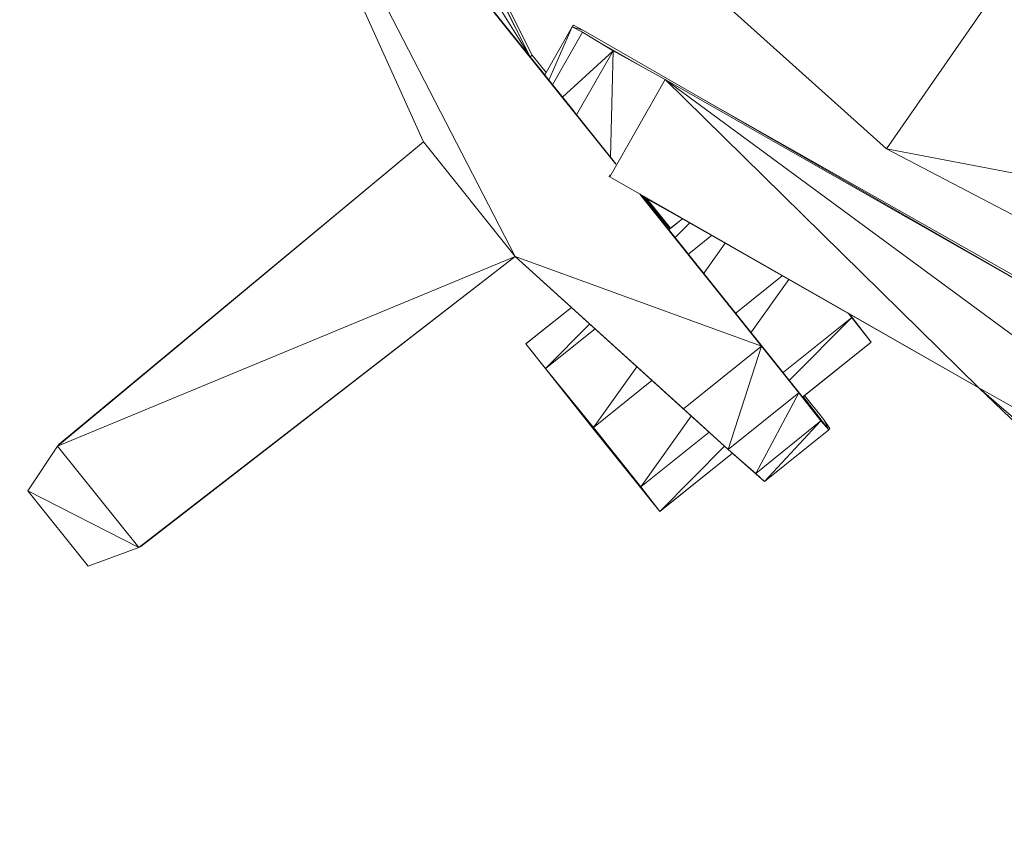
# Model space of a CAD drawing. Header units: feet. Extents: x 154 to 734, y 944 to 1247.
# Tile 4 of 63: x 231 to 244, y 975 to 985. Entities that reach past the tile are written whole.
import ezdxf

# ---------------------------------------------------------------- set-up
doc = ezdxf.new("R2010")
doc.units = ezdxf.units.FT
doc.header["$MEASUREMENT"] = 0
doc.layers.get('0').update_dxf_attribs({"true_color": 0x5890e1})

# ---------------------------------------------------------------- blocks, each defined once
blk = doc.blocks.new('A$Ca1c6a726')
at = {"color": 0, "linetype": 'Continuous', "lineweight": 0, "extrusion": (2.22045e-16, 1, -2.22045e-16)}
for p, q in [((83.954, 40.683), (77.233, 51.436)), ((83.954, 40.683), (77.233, 51.436)), ((83.954, 40.683), (80.728, 47.066)), ((83.954, 40.683), (80.728, 47.066)), ((83.981, 40.706), (80.755, 47.089)), ((83.954, 40.683), (80.755, 47.089)), ((83.954, 40.683), (80.755, 47.089)), ((83.981, 40.706), (80.755, 47.089)), ((82.548, 39.562), (79.58, 46.144)), ((82.548, 39.562), (79.58, 46.144)), ((83.954, 40.683), (79.58, 46.144)), ((85.082, 39.269), (79.58, 46.144)), ((79.58, 46.144), (83.954, 40.683)), ((85.082, 39.269), (79.58, 46.144)), ((83.754, 38.056), (79.58, 46.144)), ((83.754, 38.056), (79.58, 46.144)), ((82.548, 39.562), (79.58, 46.144)), ((82.548, 39.562), (79.58, 46.144)), ((88.646, 39.471), (81.729, 45.682)), ((88.646, 39.471), (81.729, 45.682)), ((88.646, 39.471), (81.729, 45.682)), ((88.646, 39.471), (81.729, 45.682)), ((90.37, 41.955), (88.646, 39.471)), ((88.646, 39.471), (90.37, 41.955)), ((84.522, 41.098), (84.507, 41.075)), ((84.522, 41.098), (84.507, 41.075)), ((84.522, 41.098), (84.507, 41.075)), ((84.507, 41.075), (84.522, 41.098)), ((84.522, 41.098), (84.522, 41.098)), ((84.522, 41.098), (84.522, 41.098)), ((84.522, 41.098), (84.522, 41.098)), ((84.522, 41.098), (84.522, 41.098)), ((84.522, 41.098), (84.522, 41.098)), ((84.522, 41.098), (84.522, 41.098)), ((84.656, 41.029), (84.522, 41.098)), ((84.522, 41.098), (84.656, 41.029)), ((84.507, 41.075), (84.146, 40.444)), ((84.507, 41.075), (84.146, 40.444)), ((84.507, 41.075), (84.164, 40.476)), ((84.507, 41.075), (84.164, 40.476)), ((84.507, 41.075), (84.199, 40.377)), ((84.199, 40.377), (84.507, 41.075)), ((84.641, 41.006), (84.249, 40.316)), ((84.641, 41.006), (84.249, 40.316)), ((84.507, 41.075), (84.494, 41.052)), ((84.494, 41.052), (84.507, 41.075)), ((84.656, 41.029), (84.507, 41.075)), ((84.641, 41.006), (84.507, 41.075)), ((84.656, 41.029), (84.507, 41.075)), ((84.641, 41.006), (84.507, 41.075)), ((84.641, 41.006), (85.048, 40.76)), ((85.048, 40.76), (84.641, 41.006)), ((90.593, 37.611), (84.656, 41.029)), ((90.593, 37.611), (84.656, 41.029)), ((85.414, 40.559), (84.853, 40.878)), ((85.414, 40.559), (84.853, 40.878)), ((83.981, 40.706), (83.954, 40.683)), ((83.954, 40.683), (83.981, 40.706)), ((84.164, 40.476), (83.981, 40.706)), ((84.164, 40.476), (83.981, 40.706)), ((85.048, 40.76), (84.38, 40.151)), ((85.048, 40.76), (84.38, 40.151)), ((85.048, 40.76), (84.565, 39.92)), ((84.565, 39.92), (85.048, 40.76)), ((85.048, 40.76), (85.009, 39.363)), ((85.009, 39.363), (85.048, 40.76)), ((85.732, 40.384), (85.048, 40.76)), ((85.732, 40.384), (85.048, 40.76)), ((84.147, 40.445), (83.954, 40.683)), ((84.532, 39.962), (83.954, 40.683)), ((84.532, 39.962), (83.954, 40.683)), ((84.94, 39.45), (83.954, 40.683)), ((84.94, 39.45), (83.954, 40.683)), ((85.08, 39.275), (83.954, 40.683)), ((84.147, 40.445), (83.954, 40.683)), ((85.08, 39.275), (83.954, 40.683)), ((85.732, 40.384), (85.002, 39.101)), ((85.732, 40.384), (85.002, 39.101)), ((95.943, 32.865), (85.732, 40.384)), ((89.86, 36.328), (85.732, 40.384)), ((90.593, 37.611), (85.732, 40.384)), ((95.943, 32.865), (85.732, 40.384)), ((85.732, 40.384), (90.593, 37.611)), ((89.86, 36.328), (85.732, 40.384)), ((90.605, 37.642), (86.228, 40.124)), ((86.228, 40.124), (90.605, 37.642)), ((82.548, 39.562), (77.729, 35.56)), ((82.548, 39.562), (77.729, 35.56)), ((82.548, 39.562), (77.752, 35.583)), ((77.752, 35.583), (82.548, 39.562)), ((82.548, 39.562), (77.752, 35.583)), ((82.548, 39.562), (77.752, 35.583)), ((82.548, 39.562), (82.548, 39.562)), ((82.548, 39.562), (82.548, 39.562)), ((82.548, 39.562), (83.754, 38.056)), ((83.754, 38.056), (82.548, 39.562)), ((88.646, 39.471), (88.646, 39.471)), ((97.632, 34.773), (88.646, 39.471)), ((97.632, 34.773), (88.646, 39.471)), ((88.646, 39.471), (88.646, 39.471)), ((88.646, 39.471), (88.646, 39.471)), ((88.646, 39.471), (88.646, 39.471)), ((98.865, 37.514), (88.646, 39.471)), ((97.632, 34.773), (88.646, 39.471)), ((97.632, 34.773), (88.646, 39.471)), ((98.865, 37.514), (88.646, 39.471)), ((85.002, 39.101), (84.99, 39.108)), ((85.002, 39.101), (84.99, 39.108)), ((85.003, 39.131), (85.002, 39.101)), ((85.002, 39.101), (85.003, 39.131)), ((89.86, 36.328), (85.002, 39.101)), ((89.86, 36.328), (85.002, 39.101)), ((86.999, 36.874), (85.397, 38.876)), ((86.999, 36.874), (85.397, 38.876)), ((86.999, 36.874), (85.4, 38.874)), ((86.999, 36.874), (85.4, 38.874)), ((87.491, 36.259), (85.405, 38.867)), ((87.491, 36.259), (85.405, 38.867)), ((89.86, 36.328), (85.411, 38.861)), ((89.86, 36.328), (85.411, 38.861)), ((87.886, 35.775), (85.417, 38.858)), ((87.886, 35.775), (85.417, 38.858)), ((89.86, 36.328), (85.418, 38.856)), ((89.86, 36.328), (85.418, 38.856)), ((85.79, 38.417), (85.448, 38.839)), ((85.79, 38.417), (85.448, 38.839)), ((85.957, 38.55), (85.49, 38.815)), ((85.957, 38.55), (85.49, 38.815)), ((85.801, 38.426), (85.49, 38.815)), ((85.801, 38.426), (85.49, 38.815)), ((85.785, 38.412), (85.957, 38.55)), ((85.957, 38.55), (85.785, 38.412)), ((85.957, 38.55), (85.801, 38.426)), ((85.801, 38.426), (85.957, 38.55)), ((85.868, 38.308), (86.053, 38.495)), ((86.053, 38.495), (85.868, 38.308)), ((86.341, 38.331), (86.041, 38.091)), ((86.041, 38.091), (86.341, 38.331)), ((86.243, 37.839), (86.522, 38.228)), ((86.522, 38.228), (86.243, 37.839)), ((83.754, 38.056), (77.729, 35.56)), ((83.754, 38.056), (77.729, 35.56)), ((83.754, 38.056), (78.8, 34.224)), ((78.8, 34.224), (83.754, 38.056)), ((83.755, 38.055), (78.8, 34.224)), ((83.755, 38.055), (78.8, 34.224)), ((83.755, 38.055), (78.827, 34.239)), ((78.827, 34.239), (83.755, 38.055)), ((86.561, 35.514), (83.754, 38.056)), ((86.999, 36.874), (83.754, 38.056)), ((85.974, 36.052), (83.754, 38.056)), ((83.754, 38.056), (86.999, 36.874)), ((85.974, 36.052), (83.754, 38.056)), ((86.561, 35.514), (83.754, 38.056)), ((83.761, 38.05), (83.755, 38.055)), ((83.761, 38.05), (83.755, 38.055)), ((84.496, 37.384), (83.755, 38.055)), ((84.496, 37.384), (83.755, 38.055)), ((87.272, 37.801), (86.664, 37.313)), ((86.664, 37.313), (87.272, 37.801)), ((86.865, 37.063), (87.357, 37.753)), ((87.357, 37.753), (86.865, 37.063)), ((83.896, 36.904), (84.497, 37.384)), ((84.497, 37.384), (83.896, 36.904)), ((83.904, 36.912), (84.496, 37.384)), ((84.496, 37.384), (83.904, 36.912)), ((84.496, 37.384), (83.904, 36.912)), ((83.904, 36.912), (84.496, 37.384)), ((87.29, 36.532), (88.186, 37.25)), ((88.186, 37.25), (87.29, 36.532)), ((88.186, 37.25), (87.373, 36.43)), ((87.373, 36.43), (88.186, 37.25)), ((88.186, 37.25), (88.138, 37.308)), ((88.138, 37.308), (88.186, 37.25)), ((88.186, 37.25), (88.141, 37.307)), ((88.141, 37.307), (88.186, 37.25)), ((88.144, 37.305), (88.443, 36.927)), ((88.144, 37.305), (88.443, 36.927)), ((88.193, 37.25), (88.153, 37.3)), ((88.153, 37.3), (88.193, 37.25)), ((89.86, 36.328), (88.153, 37.3)), ((89.86, 36.328), (88.153, 37.3)), ((88.186, 37.25), (88.186, 37.25)), ((88.186, 37.25), (88.186, 37.25)), ((88.186, 37.25), (88.186, 37.25)), ((88.186, 37.25), (88.443, 36.927)), ((88.443, 36.927), (88.186, 37.25)), ((88.186, 37.25), (88.186, 37.25)), ((88.186, 37.25), (88.443, 36.927)), ((88.443, 36.927), (88.186, 37.25)), ((88.193, 37.25), (88.443, 36.927)), ((88.443, 36.927), (88.193, 37.25)), ((84.157, 36.582), (84.737, 37.167)), ((84.737, 37.167), (84.157, 36.582)), ((84.807, 37.103), (84.157, 36.582)), ((84.157, 36.582), (84.807, 37.103)), ((83.905, 36.911), (83.896, 36.904)), ((83.896, 36.904), (83.905, 36.911)), ((83.896, 36.905), (83.896, 36.904)), ((83.896, 36.904), (83.896, 36.905)), ((83.896, 36.904), (83.897, 36.903)), ((83.896, 36.904), (84.772, 35.798)), ((83.896, 36.904), (83.897, 36.903)), ((83.896, 36.904), (84.772, 35.798)), ((83.896, 36.904), (84.157, 36.582)), ((83.896, 36.904), (84.772, 35.798)), ((83.896, 36.904), (84.157, 36.582)), ((83.896, 36.904), (84.772, 35.798)), ((83.904, 36.912), (83.905, 36.911)), ((83.904, 36.912), (83.905, 36.911)), ((83.904, 36.912), (83.905, 36.911)), ((83.904, 36.912), (83.905, 36.911)), ((83.904, 36.912), (83.905, 36.911)), ((83.905, 36.911), (83.904, 36.912)), ((83.904, 36.912), (83.905, 36.911)), ((83.904, 36.912), (83.905, 36.911)), ((83.904, 36.912), (83.905, 36.911)), ((83.904, 36.912), (83.904, 36.912)), ((83.904, 36.912), (83.904, 36.912)), ((83.904, 36.912), (83.905, 36.911)), ((86.999, 36.874), (85.974, 36.052)), ((85.974, 36.052), (86.999, 36.874)), ((86.999, 36.874), (86.561, 35.514)), ((86.561, 35.514), (86.999, 36.874)), ((87.491, 36.259), (86.999, 36.874)), ((86.999, 36.874), (87.491, 36.259)), ((87.548, 36.211), (88.443, 36.927)), ((88.443, 36.927), (87.548, 36.211)), ((87.556, 36.217), (88.443, 36.927)), ((88.443, 36.927), (87.556, 36.217)), ((84.157, 36.582), (84.787, 35.806)), ((84.787, 35.806), (84.157, 36.582)), ((84.787, 35.806), (85.358, 36.604)), ((85.358, 36.604), (84.787, 35.806)), ((85.557, 36.424), (84.787, 35.806)), ((84.787, 35.806), (85.557, 36.424)), ((89.86, 36.328), (89.859, 36.329)), ((89.86, 36.328), (89.859, 36.329)), ((95.055, 31.306), (89.86, 36.328)), ((89.86, 36.328), (89.86, 36.328)), ((89.863, 36.325), (89.86, 36.328)), ((89.863, 36.325), (89.86, 36.328)), ((95.055, 31.306), (89.86, 36.328)), ((89.86, 36.328), (89.86, 36.328)), ((95.943, 32.865), (89.86, 36.328)), ((96.73, 30.345), (89.86, 36.328)), ((89.86, 36.328), (95.943, 32.865)), ((96.73, 30.345), (89.86, 36.328)), ((95.056, 31.305), (89.86, 36.328)), ((95.056, 31.305), (89.86, 36.328)), ((87.491, 36.259), (86.561, 35.514)), ((87.491, 36.259), (86.561, 35.514)), ((87.491, 36.259), (86.922, 35.199)), ((86.922, 35.199), (87.491, 36.259)), ((87.886, 35.775), (87.491, 36.259)), ((87.782, 35.891), (87.491, 36.259)), ((87.491, 36.259), (87.886, 35.775)), ((87.782, 35.891), (87.491, 36.259)), ((87.886, 35.775), (87.549, 36.213)), ((87.886, 35.775), (87.549, 36.213)), ((87.813, 35.914), (87.564, 36.224)), ((87.813, 35.914), (87.564, 36.224)), ((86.561, 35.514), (85.974, 36.052)), ((86.561, 35.514), (85.974, 36.052)), ((85.409, 35.023), (86.074, 35.955)), ((86.074, 35.955), (85.409, 35.023)), ((87.898, 35.791), (87.813, 35.914)), ((87.886, 35.775), (87.813, 35.914)), ((87.886, 35.775), (87.813, 35.914)), ((87.813, 35.914), (87.898, 35.791)), ((84.768, 35.803), (84.772, 35.798)), ((84.772, 35.798), (84.768, 35.803)), ((84.772, 35.798), (84.787, 35.806)), ((84.772, 35.798), (84.787, 35.806)), ((84.772, 35.798), (84.772, 35.798)), ((84.772, 35.798), (84.772, 35.798)), ((84.772, 35.798), (84.772, 35.798)), ((84.772, 35.798), (84.778, 35.791)), ((84.772, 35.798), (84.772, 35.798)), ((84.778, 35.791), (84.772, 35.798)), ((85.659, 34.7), (84.772, 35.798)), ((85.659, 34.7), (84.772, 35.798)), ((84.772, 35.798), (85.659, 34.7)), ((84.772, 35.798), (85.659, 34.7)), ((84.787, 35.806), (85.409, 35.023)), ((85.409, 35.023), (84.787, 35.806)), ((85.659, 34.7), (84.787, 35.806)), ((85.659, 34.7), (84.787, 35.806)), ((87.782, 35.891), (86.922, 35.199)), ((87.782, 35.891), (86.922, 35.199)), ((87.782, 35.891), (87.037, 35.092)), ((87.037, 35.092), (87.782, 35.891)), ((87.886, 35.775), (87.037, 35.092)), ((87.886, 35.775), (87.037, 35.092)), ((87.782, 35.891), (87.886, 35.775)), ((87.886, 35.775), (87.782, 35.891)), ((87.886, 35.775), (87.898, 35.791)), ((87.898, 35.791), (87.886, 35.775)), ((85.409, 35.023), (86.308, 35.744)), ((86.308, 35.744), (85.409, 35.023)), ((77.729, 35.56), (77.341, 34.969)), ((77.729, 35.56), (77.341, 34.969)), ((77.729, 35.56), (77.341, 34.969)), ((77.729, 35.56), (77.341, 34.969)), ((77.729, 35.56), (77.727, 35.557)), ((77.727, 35.557), (77.729, 35.56)), ((77.752, 35.583), (77.729, 35.56)), ((77.752, 35.583), (77.729, 35.56)), ((77.752, 35.583), (77.729, 35.56)), ((77.729, 35.56), (77.752, 35.583)), ((78.8, 34.224), (77.729, 35.56)), ((78.8, 34.224), (77.729, 35.56)), ((77.765, 35.594), (77.752, 35.583)), ((77.765, 35.594), (77.752, 35.583)), ((77.752, 35.583), (77.752, 35.583)), ((77.752, 35.583), (77.752, 35.583)), ((77.752, 35.583), (77.752, 35.583)), ((77.752, 35.583), (77.752, 35.583)), ((77.752, 35.583), (77.752, 35.583)), ((77.752, 35.583), (77.752, 35.583)), ((86.511, 35.56), (85.659, 34.7)), ((85.659, 34.7), (86.511, 35.56)), ((85.659, 34.7), (86.616, 35.466)), ((86.616, 35.466), (85.659, 34.7)), ((85.67, 34.708), (86.616, 35.465)), ((86.616, 35.465), (85.67, 34.708)), ((86.922, 35.199), (86.561, 35.514)), ((86.922, 35.199), (86.561, 35.514)), ((87.037, 35.092), (86.561, 35.514)), ((87.037, 35.092), (86.561, 35.514)), ((87.037, 35.092), (86.616, 35.465)), ((86.616, 35.465), (87.037, 35.092)), ((87.037, 35.092), (86.922, 35.199)), ((87.037, 35.092), (86.922, 35.199)), ((85.659, 34.7), (85.409, 35.023)), ((85.409, 35.023), (85.659, 34.7)), ((87.057, 35.107), (87.037, 35.092)), ((87.057, 35.107), (87.037, 35.092)), ((87.037, 35.092), (87.037, 35.093)), ((87.037, 35.092), (87.037, 35.093)), ((87.037, 35.092), (87.037, 35.092)), ((87.037, 35.092), (87.037, 35.092)), ((87.037, 35.092), (87.037, 35.092)), ((87.037, 35.092), (87.037, 35.092)), ((87.057, 35.107), (87.071, 35.119)), ((87.071, 35.119), (87.057, 35.107)), ((78.136, 33.978), (77.341, 34.969)), ((77.341, 34.969), (77.341, 34.969)), ((77.341, 34.968), (77.341, 34.969)), ((78.136, 33.978), (77.341, 34.969)), ((77.341, 34.969), (77.341, 34.969)), ((77.341, 34.968), (77.341, 34.969)), ((78.8, 34.224), (77.341, 34.969)), ((78.8, 34.224), (77.341, 34.969)), ((78.136, 33.978), (77.341, 34.969)), ((78.136, 33.978), (77.341, 34.969)), ((85.656, 34.703), (85.659, 34.7)), ((85.659, 34.7), (85.656, 34.703)), ((85.659, 34.7), (85.659, 34.7)), ((85.659, 34.7), (85.659, 34.7)), ((85.67, 34.708), (85.669, 34.709)), ((85.669, 34.709), (85.67, 34.708)), ((85.678, 34.715), (85.67, 34.708)), ((85.67, 34.708), (85.678, 34.715)), ((85.67, 34.708), (85.67, 34.709)), ((85.67, 34.708), (85.67, 34.709)), ((85.67, 34.709), (85.67, 34.708)), ((85.67, 34.709), (85.67, 34.708)), ((85.67, 34.708), (85.67, 34.709)), ((85.67, 34.708), (85.67, 34.709)), ((85.67, 34.709), (85.67, 34.708)), ((85.67, 34.709), (85.67, 34.708)), ((85.67, 34.708), (85.67, 34.708)), ((85.67, 34.708), (85.67, 34.708)), ((78.8, 34.224), (78.136, 33.978)), ((78.136, 33.978), (78.8, 34.224)), ((78.827, 34.239), (78.8, 34.224)), ((78.827, 34.239), (78.8, 34.224)), ((78.136, 33.978), (78.136, 33.978)), ((78.136, 33.978), (78.136, 33.978)), ((78.136, 33.978), (78.136, 33.978)), ((78.136, 33.978), (78.136, 33.978)), ((78.136, 33.978), (78.136, 33.978)), ((78.136, 33.978), (78.136, 33.978))]:
    blk.add_line(p, q, dxfattribs=at)

msp = doc.modelspace()

# ---------------------------------------------------------------- block references
msp.add_blockref('A$Ca1c6a726', (154.192, 944.327, -71.799))

doc.saveas('drawing.dxf')
